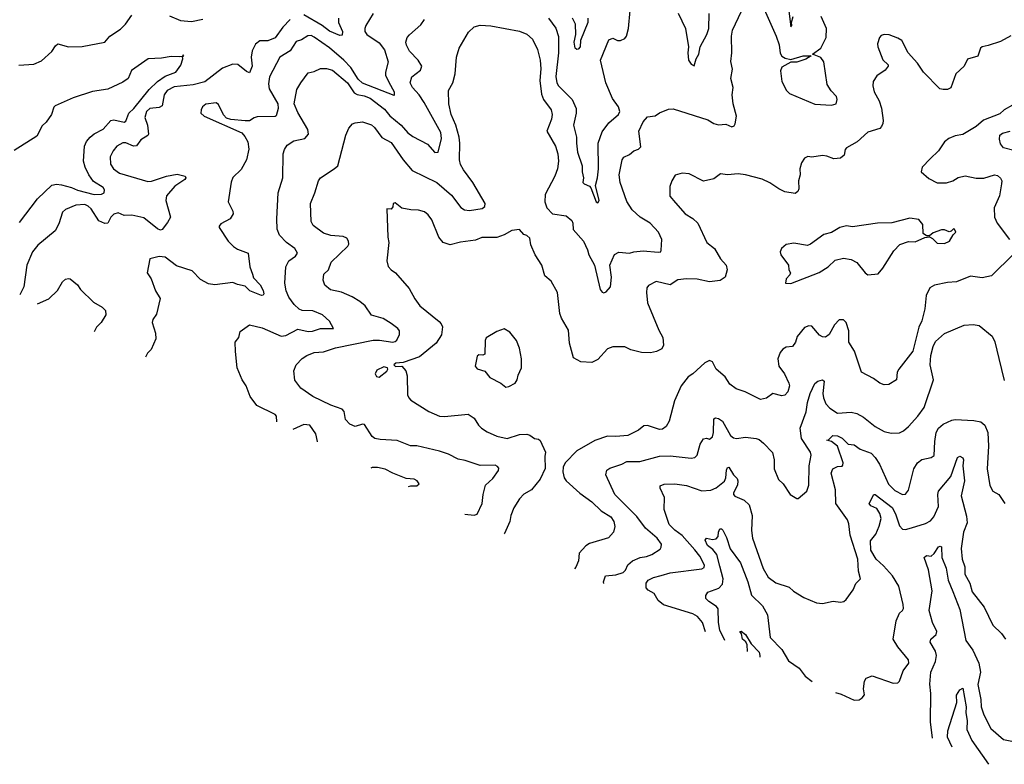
# Model space of a CAD drawing. Extents: x 2057697 to 2160550, y 827490 to 1016834.
# Tile 67 of 256: x 2106931 to 2113461, y 836404 to 841344. Entities that reach past the tile are written whole.
import ezdxf

# ---------------------------------------------------------------- set-up
doc = ezdxf.new("R2010")
doc.units = 0

msp = doc.modelspace()

# ---------------------------------------------------------------- linework, layer by layer
at = {"layer": '0CON20XD'}
for points in [[(2109882.9, 838062.5), (2109945, 838057.8), (2109965, 838062.5), (2109997.1, 838135), (2110004, 838195), (2110021.2, 838255), (2110069.6, 838300.4), (2110106, 838354), (2110107.9, 838367.9), (2110100.6, 838380.6), (2110085, 838389.1), (2109985, 838387.1), (2109885, 838420.6), (2109838.7, 838428.7), (2109775, 838461.9), (2109715, 838482.2), (2109565, 838517.8), (2109523.9, 838516.1), (2109435, 838553.3), (2109321.1, 838558.9), (2109286.4, 838566.4), (2109269.1, 838579.1), (2109218.3, 838658.3), (2109205, 838660), (2109155, 838645.8), (2109119.7, 838659.7), (2109092, 838692), (2109082.9, 838745), (2109069.8, 838759.8), (2108995, 838786.9), (2108876.2, 838845), (2108795, 838900), (2108755, 838952.5), (2108750, 839015), (2108765, 839053.3), (2108805, 839096), (2108835, 839115.8), (2108884.6, 839135.4), (2108945, 839141.1), (2109025, 839167.8), (2109275, 839217.1), (2109317.4, 839217.4), (2109405, 839204.7), (2109422, 839208), (2109432.7, 839217.3), (2109450, 839255), (2109449.1, 839279.1), (2109438.8, 839295), (2109395, 839328.6), (2109341.1, 839361.1), (2109263.4, 839383.4), (2109222.9, 839445), (2109185.8, 839475), (2109135, 839504.6), (2109065, 839537.1), (2108992.1, 839552.1), (2108955, 839583.3), (2108944, 839615), (2108949.2, 839655), (2108978, 839685), (2108995.8, 839735), (2109107.9, 839842.1), (2109113.8, 839855), (2109112, 839875), (2109100, 839895), (2109075.4, 839905.4), (2108995, 839912.9), (2108945, 839926.9), (2108878.1, 839978), (2108864.4, 840005), (2108858.6, 840125), (2108889.2, 840195), (2108912.9, 840275), (2108925, 840296), (2109016.3, 840353.7), (2109040, 840375), (2109095, 840577.5), (2109113.8, 840625), (2109137.5, 840652.5), (2109155, 840660.8), (2109205, 840666.7), (2109265, 840645.5), (2109285, 840628.6), (2109332.5, 840562.5), (2109395, 840530), (2109474.1, 840414.1), (2109535, 840342.5), (2109696.9, 840265), (2109795, 840180.9), (2109857.2, 840097.2), (2109881.7, 840081.7), (2109915, 840078.9), (2109997.8, 840092.2), (2110015.7, 840105), (2110017.1, 840125), (2109936.2, 840265), (2109875, 840346.9), (2109854.2, 840384.2), (2109847.3, 840415), (2109850.2, 840525), (2109844.7, 840565.3), (2109824.5, 840644.5), (2109793.6, 840715), (2109776.5, 840785), (2109775.8, 840875), (2109802.9, 840925), (2109818.6, 840985), (2109828.6, 841095), (2109845.7, 841154.3), (2109907.9, 841262.1), (2109945, 841296.2), (2109985, 841308), (2110055, 841302.9), (2110245, 841268.1), (2110295, 841247.5), (2110332.9, 841215), (2110365.4, 841145.4), (2110382.5, 841075), (2110387, 841017), (2110380.8, 840940.8), (2110390.9, 840850.9), (2110405.4, 840815.4), (2110455.5, 840745), (2110462.2, 840715), (2110457.8, 840685), (2110428, 840605), (2110485.5, 840505), (2110499.4, 840455), (2110504.4, 840404.4), (2110497.3, 840355), (2110480.9, 840305), (2110415.5, 840185), (2110413.3, 840135), (2110426.8, 840095), (2110465, 840056.9), (2110555, 840041.9), (2110592.1, 840012.1), (2110599.2, 839995), (2110602.3, 839952.3), (2110669.2, 839875), (2110697.7, 839817.7), (2110705.6, 839785), (2110742.7, 839715), (2110780, 839555), (2110795, 839535.7), (2110805, 839532.9), (2110820.8, 839539.2), (2110849.3, 839570.7), (2110856.1, 839635), (2110845.4, 839715), (2110875, 839786.7), (2110905, 839800.9), (2110974.3, 839795.7), (2111005, 839802.9), (2111065, 839810), (2111165, 839801.4), (2111182.5, 839805), (2111186.2, 839815), (2111189.4, 839885), (2111168, 839935), (2111113.4, 839993.4), (2111045, 840034.3), (2110993.4, 840083.4), (2110957.6, 840137.6), (2110912.7, 840265), (2110907.8, 840315), (2110926, 840415), (2110937.7, 840432.3), (2110975, 840450), (2111005, 840474), (2111035.7, 840484.3), (2111049.5, 840500.4), (2111036.7, 840605), (2111065, 840666), (2111095, 840700), (2111145, 840706.2), (2111175, 840726.2), (2111235, 840750), (2111265, 840752.5), (2111495, 840679.2), (2111535, 840656), (2111565, 840646.7), (2111615, 840651.2), (2111655, 840634), (2111670, 840640), (2111676.1, 840653.9), (2111685.8, 840705), (2111663.3, 840785), (2111656, 840845), (2111663.6, 840893.6), (2111648, 840955), (2111659.2, 841015), (2111647.3, 841067.3), (2111654.2, 841125), (2111650.8, 841235), (2111658, 841275), (2111718.8, 841401.2)], [(2110439.1, 841355), (2110486.7, 841286.8), (2110505, 841232.5), (2110505.5, 841125), (2110487.7, 840967.7), (2110493.3, 840925), (2110505.3, 840905.3), (2110596.1, 840815), (2110620.8, 840755), (2110622.1, 840725), (2110603.5, 840645), (2110623, 840565), (2110624.8, 840525.2), (2110630.8, 840465), (2110660.5, 840375), (2110660.5, 840335), (2110669.2, 840295), (2110666.8, 840265), (2110674.4, 840254.4), (2110709.5, 840239.5), (2110719.1, 840229.1), (2110755, 840135.7), (2110765, 840130), (2110775, 840143.8), (2110749.2, 840245), (2110762.9, 840295), (2110768.9, 840355), (2110767.7, 840525), (2110795, 840600), (2110839.3, 840660.7), (2110902.9, 840715), (2110910.6, 840735), (2110901.9, 840765), (2110862, 840822), (2110818.2, 840925), (2110783.6, 841075), (2110838.8, 841211.2), (2110865, 841221.2), (2110895, 841206.7), (2110915, 841206.7), (2110945, 841220), (2110956.2, 841235), (2110969.2, 841285), (2110980, 841405)], [(2111869.4, 841415), (2111949.1, 841235), (2111967, 841177.1), (2111975, 841121.2), (2111985, 841101.9), (2112008.4, 841088.4), (2112045, 841080.8), (2112127.5, 841105), (2112180, 841105), (2112145, 841083.3), (2112085, 841063.3), (2112045, 841062), (2111985, 841028.8), (2111977.8, 841005), (2111986, 840935), (2112016.2, 840875), (2112036.7, 840855), (2112205, 840783.8), (2112315, 840778.1), (2112345, 840786.2), (2112352.9, 840815), (2112348.1, 840835), (2112312.5, 840872.5), (2112285.8, 840915), (2112264.2, 841065), (2112245, 841093.8), (2112190, 841115), (2112245.3, 841154.7), (2112279.7, 841225), (2112281.8, 841285), (2112247.5, 841365)], [(2112031.7, 841401.7), (2112045, 841297.5), (2112052.5, 841305), (2112050, 841325), (2112060, 841365)], [(2106925, 841042.5), (2107025, 841048.6), (2107075, 841072), (2107145, 841133.8), (2107168.3, 841171.7), (2107185, 841184), (2107255, 841164.3), (2107344.3, 841165.7), (2107495, 841194.3), (2107528.8, 841235), (2107598.7, 841281.3), (2107632, 841315), (2107675.8, 841374.2)], [(2108725, 841344.6), (2108675.9, 841295), (2108625.2, 841224.8), (2108576.2, 841203.8), (2108523.8, 841203.8), (2108495, 841182.7), (2108473, 841137), (2108466.7, 841095), (2108472.1, 841035), (2108455, 840992.5), (2108435, 841001.1), (2108377.6, 841047.6), (2108345, 841049.7), (2108275, 841023.5), (2108159.1, 840930.9), (2108081.7, 840911.7), (2107955, 840899.5), (2107909.2, 840875), (2107890.3, 840845), (2107875, 840773.3), (2107855, 840762), (2107795, 840755.4), (2107772.5, 840735), (2107760, 840695), (2107777.7, 840645), (2107784.5, 840585.4), (2107780.6, 840575), (2107735, 840547.8), (2107705, 840508.2), (2107685, 840505.4), (2107635, 840527.1), (2107615, 840527.3), (2107575.4, 840504.6), (2107550, 840475), (2107530.8, 840435), (2107533.1, 840385), (2107553.6, 840353.6), (2107593.8, 840325), (2107781.4, 840271.4), (2107805, 840273.1), (2107905, 840305.5), (2107975, 840320), (2108027.5, 840305), (2108033.3, 840295), (2108027, 840283), (2107960.5, 840239.5), (2107904.4, 840175), (2107900.9, 840145), (2107931.8, 840035), (2107912.3, 839997.7), (2107875, 839952.2), (2107865, 839948.2), (2107845, 839956.8), (2107755, 840029.1), (2107675, 840047.6), (2107625, 840045.5), (2107585, 840062), (2107555, 840054.3), (2107535, 840032.9), (2107515, 839994.3), (2107495, 839992), (2107455, 840010.6), (2107405, 840088.9), (2107385, 840107.5), (2107363.1, 840116.9), (2107304.2, 840114.2), (2107235, 840085.6), (2107215, 840068), (2107191.1, 839988.9), (2107166.9, 839943.1), (2107052.3, 839847.7), (2107015.5, 839805), (2106977.3, 839715), (2106958.9, 839571.1), (2106930.9, 839517.8)], [(2109274.3, 841385), (2109225.7, 841305), (2109219.4, 841285), (2109220, 841265), (2109232.9, 841245), (2109315, 841190), (2109351.1, 841145), (2109374.3, 841065), (2109356.9, 840995), (2109357.5, 840975), (2109378.8, 840928.8), (2109415.6, 840865), (2109415, 840842), (2109205, 840923), (2109175, 840948.8), (2109126.3, 841026.3), (2109080.8, 841075), (2108985, 841157.5), (2108885, 841227.5), (2108865, 841238.2), (2108842.2, 841237.8), (2108800, 841210), (2108765, 841199.4), (2108725, 841136.5), (2108656.9, 841095), (2108587.7, 840965), (2108580.5, 840919.6), (2108584.7, 840885), (2108642.9, 840785), (2108645.3, 840754.6), (2108633, 840707), (2108625, 840700.8), (2108505, 840699.6), (2108485, 840693.6), (2108455, 840672.9), (2108426.9, 840673.1), (2108331.7, 840681.7), (2108301.7, 840691.7), (2108282, 840712), (2108250.5, 840780.4), (2108235, 840793.3), (2108165, 840783.3), (2108142.5, 840765), (2108133.6, 840746.4), (2108132.5, 840725), (2108155, 840703.3), (2108403.2, 840593.2), (2108425, 840570), (2108445, 840533.3), (2108451.5, 840485), (2108434.6, 840415.4), (2108400.3, 840349.7), (2108345, 840297.5), (2108334.1, 840265.9), (2108314.3, 840135), (2108344.4, 840074.4), (2108347.1, 840055), (2108326.9, 840023.1), (2108265, 839990), (2108254, 839975), (2108254, 839965), (2108313.3, 839875), (2108349.1, 839839.1), (2108375, 839821.9), (2108445.6, 839795.6), (2108458, 839705), (2108474.5, 839655.5), (2108481.5, 839631.5), (2108525, 839586), (2108545, 839546.7), (2108549.2, 839525), (2108545, 839516.7), (2108535, 839514.5), (2108457.5, 839545), (2108425.5, 839575.5), (2108375, 839587.5), (2108345, 839601.5), (2108225.8, 839584.2), (2108182.2, 839592.2), (2108131.2, 839621.2), (2108075, 839677.1), (2107971.9, 839712), (2107895, 839769.5), (2107856.9, 839773.1), (2107795, 839757.5), (2107776.2, 839665), (2107803.8, 839625), (2107831.2, 839545), (2107862.5, 839495), (2107838.6, 839391.4), (2107813.8, 839355), (2107808.8, 839335), (2107832, 839265), (2107833.9, 839226.1), (2107803.3, 839155), (2107778.8, 839131.2), (2107766.3, 839106)], [(2107925, 841369.2), (2107998.5, 841338.5), (2108071.3, 841331.3), (2108145, 841348.2)], [(2108636.7, 838676.9), (2108634.2, 838714.2), (2108626.2, 838725), (2108504.6, 838784.6), (2108460, 838845), (2108433.1, 838915), (2108407.1, 838955), (2108374, 839035), (2108362.3, 839142.3), (2108360, 839205), (2108383.6, 839236.4), (2108392.5, 839275), (2108455, 839320), (2108539.8, 839299.8), (2108665, 839244.3), (2108695, 839248.9), (2108775, 839290.8), (2108845.3, 839274.7), (2108872.5, 839277.5), (2108925, 839295.4), (2109013.3, 839295), (2108984.6, 839344.6), (2108939.4, 839385), (2108875, 839413.5), (2108805, 839415.3), (2108785, 839422.7), (2108750.5, 839455), (2108715, 839504), (2108697.8, 839545), (2108688.9, 839595), (2108695.7, 839705), (2108715.5, 839744.6), (2108760.8, 839775), (2108772.5, 839795), (2108755.6, 839825), (2108701.1, 839865), (2108654.5, 839915), (2108639.1, 839955), (2108636.4, 840023.6), (2108645.6, 840194.4), (2108676.5, 840295), (2108678.6, 840455), (2108686.8, 840483.2), (2108705, 840510.8), (2108749.5, 840540.5), (2108821.2, 840555), (2108846, 840585), (2108841.4, 840615), (2108775, 840727.5), (2108751.3, 840785), (2108769.3, 840880.7), (2108794.6, 840925.4), (2108845, 840992), (2108885, 841001.4), (2108925, 841020), (2108965, 841020.6), (2109005, 841008.9), (2109105, 840924.7), (2109149.4, 840859.4), (2109168.3, 840848.3), (2109215, 840839.3), (2109255, 840823.5), (2109350.8, 840750.8), (2109385.9, 840705.9), (2109460, 840645), (2109505, 840594.5), (2109538.1, 840568.1), (2109635, 840518.6), (2109685, 840463.3), (2109705.5, 840464.5), (2109729.2, 840555), (2109723.9, 840595), (2109614.5, 840795), (2109581.2, 840845), (2109535.6, 840895), (2109521.1, 840925), (2109531.4, 840965), (2109589.8, 841010.2), (2109597.5, 841035), (2109574.5, 841075), (2109516.9, 841135), (2109495.8, 841175), (2109492.9, 841195), (2109501.2, 841225), (2109515.8, 841244.2), (2109590.7, 841309.3), (2109616, 841345)], [(2109045.4, 841355), (2109046.2, 841325), (2109072.2, 841265), (2109069.5, 841240.4), (2109055, 841239.2), (2108985, 841268.5), (2108938.1, 841305), (2108815, 841376.7)], [(2110699.4, 841355), (2110700, 841325), (2110650, 841205), (2110647.7, 841165), (2110635, 841147.8), (2110625, 841145.6), (2110614.6, 841154.6), (2110608.8, 841195), (2110618.9, 841245), (2110617.1, 841315), (2110597.5, 841355)], [(2111298.3, 841388.3), (2111345.6, 841285), (2111367.1, 841165), (2111361.5, 841125), (2111367.5, 841075), (2111385, 841048.9), (2111405, 841038.8), (2111416.9, 841085), (2111434.6, 841115.4), (2111444.4, 841165), (2111489.2, 841245), (2111500.9, 841285), (2111503.1, 841385)], [(2113505, 841236.9), (2113435, 841200), (2113355, 841171.9), (2113313.3, 841165), (2113303.8, 841155), (2113285, 841102), (2113217.6, 841082.4), (2113193.9, 841036.1), (2113138.8, 840985), (2113107, 840893), (2113085, 840881.2), (2113055, 840880), (2113032.5, 840885), (2112925.8, 840995), (2112886.4, 841056.4), (2112824.2, 841124.2), (2112781.2, 841205), (2112755, 841222), (2112696.7, 841243.3), (2112665, 841245.8), (2112645, 841238.8), (2112633.8, 841225), (2112620, 841185), (2112621.2, 841165), (2112655, 841077.5), (2112690, 841045), (2112690, 841035), (2112671.7, 841008.3), (2112615, 840972.5), (2112591.2, 840935), (2112588, 840905), (2112598.8, 840865), (2112631.2, 840805), (2112647, 840757), (2112657.1, 840675), (2112654.4, 840655.6), (2112647.5, 840635), (2112635, 840622), (2112555, 840598.9), (2112485, 840533.8), (2112415, 840493.3), (2112406.1, 840483.9), (2112398.8, 840445), (2112375, 840426), (2112331.2, 840421.2), (2112285, 840438.8), (2112255, 840442), (2112185, 840432.5), (2112157, 840437), (2112135, 840426.2), (2112115.8, 840395), (2112105.6, 840355), (2112108.1, 840315), (2112096.7, 840275), (2112098.3, 840221.7), (2112091.2, 840205), (2112075, 840190), (2112005, 840202), (2111965, 840221.2), (2111905, 840262.5), (2111855, 840285.8), (2111745, 840314.4), (2111695, 840321.9), (2111625, 840314.4), (2111579.3, 840320.7), (2111535, 840288.8), (2111465, 840273.3), (2111371.7, 840321.7), (2111325, 840326.7), (2111278.3, 840311.7), (2111255.8, 840274.2), (2111243.4, 840236.6), (2111243, 840173), (2111279.7, 840129.7), (2111345, 840056), (2111395.6, 840025.6), (2111428, 839995), (2111488, 839865), (2111540, 839825), (2111578.3, 839758.3), (2111615.6, 839715), (2111624, 839685), (2111610, 839635), (2111576.6, 839613.4), (2111505, 839605.3), (2111425, 839623.2), (2111354.4, 839624.5), (2111295, 839617.1), (2111245, 839585.5), (2111152, 839608), (2111100.3, 839579.7), (2111090.8, 839565), (2111087.5, 839535), (2111094, 839465), (2111169.2, 839285), (2111195.5, 839235.5), (2111200, 839185), (2111188.9, 839161.1), (2111155, 839143.3), (2111115, 839134.5), (2111055, 839137.1), (2110984.5, 839154.5), (2110945, 839174.2), (2110865, 839172.9), (2110829.7, 839160.3), (2110765, 839090), (2110725, 839070), (2110653.2, 839073.2), (2110605, 839100), (2110578.1, 839198.1), (2110570, 839285), (2110524.5, 839364.5), (2110514.3, 839395), (2110497.5, 839535), (2110455, 839610), (2110414.3, 839645), (2110392.9, 839715), (2110350, 839785), (2110321.3, 839851.3), (2110313.8, 839895), (2110295, 839913.3), (2110275, 839920), (2110245, 839952.5), (2110194.5, 839945.5), (2110144.3, 839915.7), (2110095, 839899.2), (2109995, 839898.1), (2109955, 839881.9), (2109855, 839867.1), (2109785, 839850.6), (2109738.8, 839865), (2109711.1, 839901.1), (2109665, 840016.2), (2109639.7, 840049.7), (2109615, 840069.2), (2109575, 840081.4), (2109525, 840082.5), (2109465, 840093.8), (2109421.7, 840128.3), (2109407.5, 840125), (2109406.4, 840103.6), (2109395, 840087.5), (2109365, 840090), (2109372.1, 839902.1), (2109380, 839865), (2109366, 839745), (2109375, 839706.7), (2109393.8, 839685), (2109424.2, 839664.2), (2109515, 839561.2), (2109551.7, 839491.7), (2109584.7, 839444.6), (2109712.8, 839342.8), (2109727.2, 839327.2), (2109735.3, 839305.4), (2109727.8, 839252.2), (2109692.6, 839197.4), (2109583.6, 839106.4)], [(2106930.5, 839999.5), (2107050, 840155), (2107145, 840245.3), (2107175, 840252.9), (2107209.1, 840249.1), (2107275, 840231.5), (2107315, 840212.3), (2107425, 840184.4), (2107473.6, 840186.4), (2107490.8, 840195), (2107493.5, 840215), (2107485, 840230.8), (2107421.5, 840271.5), (2107390, 840315), (2107365.3, 840365.3), (2107355.3, 840405), (2107360.8, 840505), (2107373.9, 840535), (2107399.2, 840565), (2107425, 840586.4), (2107485, 840616.8), (2107534.8, 840675.2), (2107555, 840679.6), (2107625, 840664.7), (2107635, 840670), (2107655.8, 840724.2), (2107688.9, 840755), (2107789.6, 840880.4), (2107845.7, 840934.3), (2107895, 840970.5), (2107966.7, 840995), (2107998.7, 841041.3), (2108012.5, 841085), (2108010, 841100), (2108020, 841105), (2108015, 841110), (2108010, 841100), (2107993, 841097), (2107935, 841100.8), (2107871.9, 841088.1), (2107783.8, 841085), (2107673, 841007), (2107651.2, 840955), (2107615, 840930), (2107515, 840882.9), (2107415, 840868), (2107285, 840825.7), (2107167.1, 840772.9), (2107157.3, 840762.7), (2107142.5, 840715), (2107106.1, 840663.9), (2107080.1, 840639.9), (2107045, 840571.2), (2106893.3, 840476.7)], [(2113515, 840777.8), (2113460, 840745), (2113430.6, 840719.4), (2113322.4, 840677.6), (2113274.2, 840635), (2113185, 840581.5), (2113135, 840572.5), (2113094, 840555), (2113065, 840534.2), (2113025, 840474.2), (2112969.7, 840420.3), (2112916.2, 840365), (2112908.8, 840335), (2112960.5, 840290.4), (2113015, 840260.9), (2113078.3, 840261.7), (2113118.8, 840275), (2113155, 840298.1), (2113201.3, 840308.7), (2113275, 840293.5), (2113325, 840292.9), (2113395.5, 840315.5), (2113415, 840310.8), (2113435, 840293.8), (2113444.2, 840275), (2113443.1, 840255), (2113428.1, 840175), (2113394.7, 840095.4), (2113396.2, 840035), (2113414.7, 839994.6), (2113496, 839885)], [(2113525, 840476.8), (2113455, 840493.8), (2113435, 840519.5), (2113428.1, 840551.9), (2113431.6, 840578.4), (2113448.8, 840591.2), (2113500, 840605)], [(2112045, 839593.3), (2112233, 839667), (2112293.8, 839705), (2112340.3, 839749.7), (2112395, 839761.4), (2112445, 839754), (2112482.9, 839732.9), (2112538, 839665), (2112555, 839652), (2112625, 839658.8), (2112656.2, 839695), (2112728.3, 839811.7), (2112768.3, 839851.7), (2112825, 839873.3), (2112869.3, 839870.7), (2112935, 839900), (2112965, 839902.5), (2112985, 839892.5), (2113015, 839862.5), (2113065, 839858.8), (2113097.5, 839875), (2113122.5, 839917.5), (2113140, 839935), (2113130, 839955), (2113123, 839957), (2113108.3, 839941.7), (2113095, 839937.5), (2113065, 839950), (2113045, 839950), (2112989.3, 839930.7), (2112965, 839910), (2112945, 839910), (2112922.5, 839925), (2112920, 839985), (2112895, 840018.8), (2112835, 840028), (2112715, 839996), (2112620, 839995), (2112455, 839970), (2112415, 839976.7), (2112370, 839965), (2112315, 839933.3), (2112265, 839918.8), (2112176.7, 839855), (2112155, 839846.2), (2112065, 839862), (2112015, 839852.5), (2111982.5, 839825), (2111973.8, 839805), (2111980, 839785), (2112030, 839715), (2112032.5, 839685), (2112042.5, 839665), (2112038.3, 839651.7), (2112013.3, 839625), (2112010, 839595), (2112045, 839593.3)], [(2113521.7, 839788.3), (2113375, 839644), (2113315, 839631.4), (2113236.8, 839643.2), (2113145, 839604.4), (2113085, 839600.6), (2112997.6, 839582.4), (2112967.1, 839565), (2112941.9, 839515), (2112934.6, 839425.4), (2112915, 839346.7), (2112895, 839303.3), (2112854.4, 839145), (2112761.2, 839025), (2112751.2, 839005), (2112746.7, 838955), (2112695.9, 838924.1), (2112665, 838922), (2112635, 838932), (2112593.1, 838963.1), (2112514, 839005), (2112466.5, 839145), (2112430, 839205), (2112430.3, 839280.3), (2112411.2, 839335), (2112393.9, 839353.9), (2112365, 839353.8), (2112335, 839320), (2112299.2, 839255), (2112275, 839238.6), (2112255, 839239.4), (2112235, 839250.6), (2112185, 839310), (2112165, 839314), (2112135, 839302.9), (2112088, 839242), (2112075.6, 839205), (2112056.2, 839175), (2112015, 839172.2), (2111992.7, 839157.3), (2111973.5, 839135), (2111960, 839095), (2111964.7, 839044.7), (2112004.3, 838995), (2112033, 838933), (2112035.7, 838915), (2112026.1, 838876.1), (2112005, 838852.5), (2111985, 838848), (2111925, 838863.8), (2111885, 838833.3), (2111845, 838823.3), (2111743.3, 838875), (2111683.3, 838895), (2111641.2, 838925), (2111609.4, 838975), (2111550, 839025), (2111525, 839073.8), (2111505, 839082.5), (2111475, 839068.6), (2111396.2, 838995), (2111365, 838974.2), (2111317.5, 838915), (2111273.1, 838815), (2111238.9, 838681.1), (2111219.2, 838645), (2111195, 838627.1), (2111175, 838624.3), (2111095, 838651.4), (2111070.9, 838649.1), (2111035, 838620), (2110965, 838585.5), (2110885, 838578.8), (2110829.1, 838580.9), (2110745, 838551.4), (2110625.3, 838484.7), (2110549.1, 838405), (2110536.2, 838375), (2110533.2, 838345), (2110542.3, 838305), (2110554.3, 838284.3), (2110645, 838202.5), (2110725.7, 838145), (2110786.7, 838086.7), (2110851.2, 838045), (2110872.5, 838015), (2110877.9, 837982.1), (2110870, 837945), (2110835, 837906), (2110710.2, 837869.8), (2110685, 837852.9), (2110642.2, 837805), (2110637.5, 837755), (2110619.1, 837710.9), (2110609.5, 837701.8)], [(2107050.2, 839459), (2107125, 839491.1), (2107181.5, 839548.5), (2107216, 839605), (2107235, 839622), (2107255, 839628), (2107266.7, 839625), (2107313.8, 839585), (2107333.4, 839553.4), (2107420.9, 839470.9), (2107477.5, 839437.5), (2107500, 839415), (2107502, 839385), (2107470.6, 839335), (2107440.6, 839305), (2107425.4, 839274)], [(2110806.1, 837603.7), (2110803.1, 837615), (2110816.2, 837655), (2110885, 837661.2), (2110933.1, 837676.9), (2110948.7, 837691.3), (2110963.5, 837726.5), (2110995.9, 837754.1), (2111045, 837777.1), (2111087.4, 837782.6), (2111123.8, 837795), (2111177.9, 837832.1), (2111186, 837845), (2111186.9, 837865), (2111158.2, 837905), (2111081, 837971), (2111025, 838047.8), (2110877.5, 838195), (2110818.1, 838325), (2110825.7, 838355), (2110845, 838369.5), (2110925, 838394.3), (2110956.7, 838413.3), (2111043.7, 838413.7), (2111175, 838448.9), (2111245, 838451.3), (2111385, 838435.4), (2111409.5, 838440.5), (2111424.5, 838455.4), (2111445, 838527.5), (2111465, 838562.5), (2111485, 838566.7), (2111505, 838561.2), (2111525, 838576.7), (2111532.2, 838605), (2111534.4, 838695), (2111545, 838703.1), (2111565, 838698.9), (2111591.2, 838681.2), (2111644.4, 838585), (2111665, 838570), (2111684.6, 838564.6), (2111745, 838573.8), (2111815, 838565.4), (2111835, 838558.2), (2111864.5, 838535), (2111922.8, 838472.8), (2111935.5, 838424.5), (2111935.6, 838365), (2111962.7, 838292.7), (2111994.5, 838264.5), (2112041.2, 838195), (2112085, 838167.5), (2112095, 838167.5), (2112151.2, 838215), (2112165.5, 838255), (2112166, 838385), (2112181.1, 838455), (2112175.2, 838475.2), (2112116.2, 838565), (2112107, 838633), (2112147.7, 838742.2), (2112155.3, 838805), (2112174.1, 838865), (2112205, 838930), (2112225, 838945.8), (2112255.7, 838955.7), (2112265.7, 838945), (2112257.7, 838865), (2112261.1, 838835), (2112277.9, 838795), (2112305, 838766.4), (2112355, 838734.6), (2112445, 838740), (2112482.2, 838732.2), (2112528, 838708), (2112605, 838644.3), (2112665, 838612.5), (2112711.2, 838601.2), (2112765, 838602.5), (2112793, 838617), (2112825.5, 838644.5), (2112887.4, 838712.6), (2112929.8, 838770.2), (2112990.5, 838955), (2112970.3, 839055), (2112974.8, 839115.2), (2112988.5, 839175), (2113005, 839208.9), (2113065, 839261.9), (2113195, 839317.8), (2113255, 839322.9), (2113295, 839315.5), (2113381.1, 839245), (2113397.2, 839207.2), (2113424.2, 839095.8), (2113461.2, 838951.2)], [(2110155, 838906.2), (2110175, 838910), (2110217.3, 838932.7), (2110231.2, 838955), (2110236.7, 838985), (2110258, 839035), (2110260, 839095), (2110246, 839165), (2110226.2, 839215), (2110181.7, 839271.7), (2110145, 839292.5), (2110095, 839276.2), (2110025, 839233.3), (2110017.5, 839215), (2110016.2, 839125), (2110001.7, 839118.3), (2109975, 839120), (2109965, 839112.5), (2109952.5, 839045), (2109965, 839027.5), (2110015, 839013.3), (2110049.3, 838969.3), (2110122.7, 838932.7), (2110155, 838906.2)], [(2109583.6, 839106.4), (2109475, 839070), (2109425, 839066), (2109412.5, 839055), (2109424.1, 839044.1), (2109466.1, 839046.1), (2109492, 839015), (2109501.7, 838981.7), (2109502.5, 838855), (2109510.8, 838835), (2109525, 838820.8), (2109643.6, 838743.6), (2109714.5, 838714.5), (2109748.7, 838711.3), (2109905, 838727.1), (2109945, 838700), (2109973.6, 838653.6), (2109994, 838635), (2110030.7, 838610.7), (2110095, 838581.4), (2110165, 838565.5), (2110245, 838591.9), (2110295, 838594), (2110315, 838588), (2110345, 838566.2), (2110371.7, 838561.7), (2110383, 838553), (2110418.8, 838475), (2110413.8, 838445), (2110415.9, 838365.9), (2110382.2, 838295), (2110324.6, 838225.4), (2110275, 838196.5), (2110245, 838164.3), (2110208.1, 838105), (2110188.6, 838055), (2110182.5, 838015), (2110145.3, 837934.7), (2110144.4, 837933.6)], [(2109315, 838973.3), (2109365, 839012.5), (2109372.5, 839025), (2109370, 839035), (2109345, 839040), (2109300.7, 839019.3), (2109287.5, 838995), (2109297, 838977), (2109315, 838973.3)], [(2108906.9, 838543.7), (2108905.6, 838545.6), (2108895.4, 838595.4), (2108855, 838654), (2108815, 838657.5), (2108743.5, 838624.2)], [(2111480.4, 837283.4), (2111460.5, 837345), (2111425.2, 837385.2), (2111395, 837402.3), (2111201.8, 837461.8), (2111165, 837491.4), (2111137.8, 837537.8), (2111099.8, 837559.8), (2111086.9, 837575), (2111085.5, 837605), (2111098.1, 837625), (2111135, 837643.8), (2111185, 837655.8), (2111245, 837674.1), (2111455, 837701.2), (2111470.2, 837709.8), (2111473.8, 837725), (2111440.9, 837785), (2111407.7, 837827.7), (2111325, 837921.5), (2111276.9, 837956.9), (2111238.6, 837995), (2111205.6, 838095), (2111208.5, 838175), (2111179.2, 838235), (2111178.8, 838251.2), (2111205, 838263.1), (2111275.6, 838265.5), (2111354.2, 838254.2), (2111455, 838218.6), (2111515, 838221.9), (2111550.8, 838239.2), (2111605, 838283.3), (2111613.9, 838305), (2111617.7, 838355), (2111625, 838374), (2111635, 838374.3), (2111664.6, 838325), (2111690, 838300), (2111694.7, 838285), (2111691.6, 838255), (2111664.7, 838205), (2111664.7, 838194.7), (2111673.9, 838183.9), (2111735, 838157.1), (2111769.4, 838125), (2111788.2, 838055), (2111783.8, 837955), (2111791.2, 837905), (2111862.4, 837702.4), (2111895, 837646), (2111945, 837607.1), (2112035, 837580), (2112063.5, 837553.5), (2112131.7, 837511.7), (2112215, 837476.2), (2112255, 837470), (2112325, 837486.2), (2112375, 837480), (2112396.1, 837483.9), (2112413, 837497), (2112458.8, 837561.2), (2112475.9, 837604.1), (2112508, 837635), (2112493.3, 837685), (2112488.9, 837765), (2112439.7, 837925), (2112429.8, 837999.8), (2112421.3, 838025), (2112342.9, 838135), (2112341.1, 838225), (2112312.5, 838335), (2112323.8, 838365), (2112355, 838380.8), (2112385, 838382), (2112391.2, 838388.8), (2112391.5, 838405), (2112354, 838515), (2112315, 838546.2), (2112284, 838555), (2112295, 838556.2), (2112324, 838586), (2112355, 838583.8), (2112385, 838567.1), (2112425, 838527.8), (2112465, 838522.7), (2112505.2, 838495.2), (2112577.9, 838467.9), (2112605, 838439.6), (2112632.9, 838395), (2112692.1, 838262.1), (2112735, 838221.5), (2112785, 838194.3), (2112805, 838196.7), (2112825, 838223.3), (2112860.6, 838365), (2112885.7, 838405), (2112914, 838426), (2112975, 838438.6), (2112996.4, 838453.6), (2112999.2, 838545), (2113008.2, 838605), (2113024.6, 838635), (2113055, 838660), (2113112.3, 838687.8), (2113135, 838692), (2113260, 838685), (2113306.2, 838676.2), (2113331.2, 838655), (2113351.3, 838605), (2113356.1, 838515), (2113347.8, 838365), (2113364.6, 838254.6), (2113385, 838216.7), (2113425, 838193.3), (2113463.8, 838135)], [(2112341.5, 836879.5), (2112379.7, 836869.7), (2112465, 836829.2), (2112497.7, 836832.3), (2112517.5, 836845), (2112533.3, 836865), (2112528, 836905), (2112533.8, 836955), (2112544, 836976), (2112585, 836990.8), (2112725, 836942.9), (2112755, 836944), (2112766, 836955), (2112790.6, 837025), (2112827.5, 837075), (2112826.6, 837096.6), (2112755, 837184), (2112723.3, 837235), (2112743.3, 837355), (2112765, 837407.5), (2112785.7, 837424.3), (2112792, 837438), (2112791.1, 837465), (2112761.2, 837585), (2112718.5, 837655), (2112660.8, 837720.8), (2112611.2, 837765), (2112575.5, 837825), (2112574.3, 837885.7), (2112609.7, 837930.3), (2112630.5, 837985), (2112644.5, 838035), (2112635, 838066.9), (2112615, 838100.5), (2112575, 838118.9), (2112565.4, 838135), (2112596, 838194), (2112605, 838194.2), (2112716.7, 838106.7), (2112740.5, 838065), (2112765, 837986.9), (2112785, 837964.6), (2112805, 837962.5), (2112845, 837973.2), (2112938.1, 838001.9), (2112971.2, 838018.8), (2112993.4, 838046.6), (2113024.6, 838115), (2113019.6, 838195), (2113024.5, 838215), (2113106.7, 838313.3), (2113151.5, 838438.5), (2113165, 838448.8), (2113185, 838438), (2113189.5, 838425), (2113186.2, 838383.8), (2113196.3, 838285), (2113175.3, 838185), (2113209.9, 838049.9), (2113214.7, 838005.3), (2113190, 837945), (2113175.5, 837835), (2113182.2, 837765), (2113199.5, 837715), (2113198.9, 837665), (2113232.9, 837605), (2113248.5, 837548.5), (2113327.6, 837447.6), (2113385, 837326.2), (2113441.9, 837271.9), (2113468, 837235)], [(2109508.7, 838247), (2109525, 838252.1), (2109565, 838250.6), (2109580, 838265), (2109567.5, 838285), (2109546.2, 838295), (2109495, 838300.9), (2109405, 838335.8), (2109355, 838362.9), (2109305, 838373.1), (2109267.9, 838372.1), (2109259.5, 838369.8)], [(2111606.5, 837224.3), (2111574, 837294), (2111566.1, 837343.9), (2111563.6, 837435), (2111551.9, 837451.9), (2111501.9, 837485), (2111482.5, 837505), (2111480.8, 837525), (2111494.5, 837545.5), (2111567.7, 837572.3), (2111591.9, 837598.1), (2111597.4, 837635), (2111575, 837717.8), (2111555.5, 837795.5), (2111528.6, 837828.6), (2111493.3, 837855), (2111478, 837892), (2111485, 837903.3), (2111525, 837895.7), (2111550.6, 837899.4), (2111562.9, 837915), (2111564.7, 837945), (2111575, 837965.7), (2111585, 837966.9), (2111595, 837956.9), (2111619.4, 837909.4), (2111642.5, 837832.5), (2111711.2, 837741.2), (2111760, 837615), (2111785, 837526.9), (2111856.7, 837455), (2111890.9, 837395), (2111908, 837245), (2111986.1, 837166.1), (2112030.3, 837090.3), (2112101.2, 837041.2), (2112139.8, 836989.8), (2112186.2, 836952.3)], [(2112984.3, 836577.9), (2112971.2, 836685), (2112973.1, 836873.1), (2112967.1, 836935), (2112974.2, 837015), (2113005, 837085.8), (2113011.4, 837125), (2113005.6, 837155.5), (2112969.5, 837215), (2112974.4, 837235), (2113009.1, 837265), (2113013.2, 837285), (2112984.6, 837345), (2112963.3, 837425), (2112982.5, 837555), (2112958.2, 837695), (2112930, 837775), (2112945, 837789.2), (2112975, 837783.8), (2112996.8, 837803.2), (2113025, 837846.9), (2113035, 837852), (2113045, 837847.5), (2113047.5, 837775), (2113076.3, 837705), (2113089.2, 837625), (2113119.6, 837549.6), (2113165, 837430), (2113205.7, 837225), (2113251.3, 837161.3), (2113291.6, 837075), (2113304.1, 837015), (2113286.5, 836933.5), (2113305.3, 836835), (2113307.2, 836785), (2113325, 836732), (2113371.2, 836641.2), (2113455, 836568.6), (2113545, 836550.5)], [(2111758.8, 837152.8), (2111755.6, 837195.5), (2111747.4, 837217.4), (2111724.4, 837235), (2111718.5, 837268.5), (2111707.5, 837285), (2111715, 837287.5), (2111745, 837265.4), (2111782.7, 837202.7), (2111835, 837147.8), (2111840.6, 837125), (2111840.4, 837114.5)], [(2113114.6, 836516.8), (2113085, 836583.3), (2113086.4, 836625), (2113145.6, 836814.4), (2113145, 836862.5), (2113165, 836897.5), (2113185, 836910), (2113208.9, 836785), (2113206.8, 836745), (2113215.8, 836695), (2113212.9, 836635), (2113245, 836561.4), (2113355.3, 836403.9)]]:
    msp.add_lwpolyline(points, dxfattribs=at)

doc.saveas('drawing.dxf')
